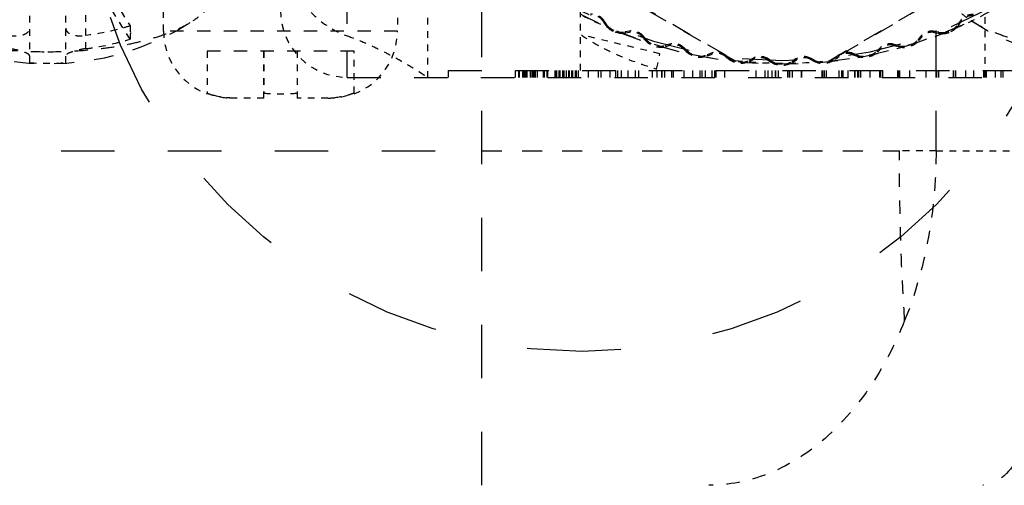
# Model space of a CAD drawing. Header units: millimetres. Extents: x 14186 to 17588, y 1400 to 3805.
# Tile 26 of 256: x 16234.42 to 16249.16, y 2680.68 to 2687.64. Entities that reach past the tile are written whole.
import ezdxf

# ---------------------------------------------------------------- set-up
doc = ezdxf.new("R2010")
doc.units = ezdxf.units.MM
doc.linetypes.add('HIDDEN', pattern=[0.2, 0.1, -0.1])
doc.layers.add('DEFAULT_2', color=8, linetype='HIDDEN')
doc.layers.add('dim', color=82, linetype='Continuous', lineweight=9)
doc.styles.get("Standard").update_dxf_attribs({"font": 'arial.ttf'})
doc.dimstyles.new('ISO-25', dxfattribs={"dimtxt": 2.5, "dimasz": 2.5, "dimexe": 1.25, "dimexo": 0.625, "dimtad": 1, "dimtxsty": 'Standard', "dimcen": 2.5, "dimadec": 0, "dimazin": 0, "dimtfac": 1, "dimtmove": 0, "dimatfit": 3, "dimfxl": 1, "dimarcsym": 0})

# ---------------------------------------------------------------- blocks, each defined once
blk = doc.blocks.new('*D28')
at = {"layer": 'Defpoints', "color": 0, "transparency": 16777216}
for p in [(17217.995, 2998.669), (16133.681, 2441.691)]:
    blk.add_point(p, dxfattribs=at)
at = {"layer": 'dim', "color": 0, "linetype": 'Continuous', "lineweight": -2, "transparency": 16777216}
for p, q in [((17380.14, 3081.958), (17239.343, 3009.635)), ((16133.681, 2441.691), (17217.995, 2998.669)), ((16112.333, 2430.725), (16090.984, 2419.759))]:
    blk.add_line(p, q, dxfattribs=at)
at = {"layer": 'dim', "color": 0, "transparency": 16777216}
for points in [[(17237.515, 3013.193), (17241.17, 3006.077), (17217.995, 2998.669)], [(16110.505, 2434.283), (16114.16, 2427.167), (16133.681, 2441.691)]]:
    blk.add_solid(points, dxfattribs=at)
at = {"layer": 'dim', "color": 0, "transparency": 16777216, "insert": (17310.293, 3070.985), "char_height": 30, "attachment_point": 5, "rotation": 27.1882}
blk.add_mtext('∅1219', dxfattribs=at)

msp = doc.modelspace()

# ---------------------------------------------------------------- linework, layer by layer
for centre, radius in [((16675.838, 2720.18), 609.5), ((16675.838, 2720.18), 550), ((16400.838, 2720.18), 275)]:
    msp.add_circle(centre, radius)
at = {"layer": 'DEFAULT_2', "color": 8, "linetype": 'HIDDEN', "ltscale": 8}
for p, q in [((16241.338, 2680.68), (16241.338, 2702.381)), ((16215.838, 2685.68), (16241.338, 2685.68))]:
    msp.add_line(p, q, dxfattribs=at)
at = {"layer": 'DEFAULT_2', "color": 8, "linetype": 'HIDDEN', "ltscale": 6}
msp.add_line((16248.136, 2685.68), (16248.136, 2702.381), dxfattribs=at)
at = {"layer": 'DEFAULT_2', "color": 8, "linetype": 'HIDDEN', "ltscale": 4}
msp.add_line((16239.323, 2686.78), (16239.323, 2694.76), dxfattribs=at)
at = {"layer": 'DEFAULT_2', "color": 8, "linetype": 'HIDDEN', "ltscale": 3}
for p, q in [((16245.135, 2687.022), (16240.553, 2689.667)), ((16240.558, 2689.673), (16245.137, 2687.029)), ((16246.538, 2687.029), (16251.117, 2689.673)), ((16251.123, 2689.667), (16246.54, 2687.022)), ((16241.338, 2685.68), (16247.588, 2685.68))]:
    msp.add_line(p, q, dxfattribs=at)
at = {"layer": 'DEFAULT_2', "color": 8, "linetype": 'HIDDEN'}
for p, q in [((16234.568, 2686.999), (16234.568, 2688.726)), ((16235.108, 2686.999), (16235.108, 2688.726)), ((16235.408, 2687.208), (16235.408, 2688.616)), ((16248.136, 2685.68), (16250.186, 2685.68))]:
    msp.add_line(p, q, dxfattribs=at)
at = {"layer": 'DEFAULT_2', "color": 8, "linetype": 'HIDDEN', "ltscale": 0.9}
for p, q in [((16235.408, 2688.616), (16236.07, 2687.549)), ((16236.07, 2687.351), (16235.408, 2688.419)), ((16240.523, 2688.07), (16240.523, 2686.78)), ((16244.003, 2687.134), (16242.826, 2687.414))]:
    msp.add_line(p, q, dxfattribs=at)
at = {"layer": 'DEFAULT_2', "color": 8, "linetype": 'HIDDEN', "ltscale": 0.3}
for p, q in [((16236.573, 2687.47), (16236.573, 2687.87)), ((16240.073, 2687.87), (16240.073, 2687.47)), ((16238.073, 2686.47), (16237.616, 2686.47)), ((16239.03, 2686.47), (16238.573, 2686.47))]:
    msp.add_line(p, q, dxfattribs=at)
at = {"layer": 'DEFAULT_2', "color": 8, "linetype": 'HIDDEN', "ltscale": 0.7}
for p, q in [((16242.807, 2687.78), (16242.807, 2686.78)), ((16248.869, 2686.78), (16248.869, 2687.78))]:
    msp.add_line(p, q, dxfattribs=at)
at = {"layer": 'DEFAULT_2', "color": 8, "linetype": 'HIDDEN', "ltscale": 0.01}
for p, q in [((16243.146, 2687.623), (16243.16, 2687.633)), ((16243.197, 2687.579), (16243.183, 2687.57)), ((16248.477, 2687.563), (16248.464, 2687.573)), ((16248.501, 2687.626), (16248.514, 2687.617)), ((16243.485, 2687.444), (16243.482, 2687.461)), ((16243.546, 2687.472), (16243.549, 2687.456)), ((16243.738, 2687.388), (16243.751, 2687.399)), ((16247.909, 2687.394), (16247.922, 2687.383)), ((16248.111, 2687.45), (16248.114, 2687.467)), ((16248.178, 2687.455), (16248.175, 2687.439)), ((16243.793, 2687.349), (16243.78, 2687.338)), ((16244.093, 2687.243), (16244.088, 2687.259)), ((16244.151, 2687.277), (16244.156, 2687.261)), ((16247.504, 2687.257), (16247.509, 2687.273)), ((16247.572, 2687.255), (16247.567, 2687.239)), ((16247.88, 2687.333), (16247.867, 2687.344)), ((16244.35, 2687.212), (16244.362, 2687.224)), ((16244.409, 2687.179), (16244.397, 2687.166)), ((16244.718, 2687.102), (16244.711, 2687.118)), ((16244.772, 2687.142), (16244.778, 2687.126)), ((16244.977, 2687.096), (16244.987, 2687.11)), ((16246.672, 2687.108), (16246.683, 2687.094)), ((16246.882, 2687.124), (16246.888, 2687.139)), ((16246.948, 2687.115), (16246.942, 2687.1)), ((16247.263, 2687.163), (16247.251, 2687.175)), ((16247.298, 2687.22), (16247.309, 2687.208)), ((16245.038, 2687.069), (16245.028, 2687.056)), ((16245.353, 2687.023), (16245.345, 2687.038)), ((16245.403, 2687.068), (16245.411, 2687.053)), ((16245.612, 2687.043), (16245.621, 2687.057)), ((16245.675, 2687.022), (16245.666, 2687.008)), ((16245.993, 2687.007), (16245.984, 2687.021)), ((16246.039, 2687.057), (16246.048, 2687.042)), ((16246.249, 2687.052), (16246.256, 2687.067)), ((16246.314, 2687.037), (16246.306, 2687.022)), ((16246.632, 2687.054), (16246.621, 2687.067))]:
    msp.add_line(p, q, dxfattribs=at)
at = {"layer": 'DEFAULT_2', "color": 8, "linetype": 'HIDDEN', "ltscale": 0.05}
for p, q in [((16243.146, 2687.623), (16243.183, 2687.57)), ((16243.197, 2687.579), (16243.16, 2687.633)), ((16248.501, 2687.626), (16248.464, 2687.573)), ((16248.477, 2687.563), (16248.514, 2687.617)), ((16243.546, 2687.472), (16243.482, 2687.461)), ((16243.485, 2687.444), (16243.549, 2687.456)), ((16243.738, 2687.388), (16243.78, 2687.338)), ((16243.793, 2687.349), (16243.751, 2687.399)), ((16247.909, 2687.394), (16247.867, 2687.344)), ((16247.88, 2687.333), (16247.922, 2687.383)), ((16248.111, 2687.45), (16248.175, 2687.439)), ((16248.178, 2687.455), (16248.114, 2687.467)), ((16244.151, 2687.277), (16244.088, 2687.259)), ((16244.093, 2687.243), (16244.156, 2687.261)), ((16247.504, 2687.257), (16247.567, 2687.239)), ((16247.572, 2687.255), (16247.509, 2687.273)), ((16244.35, 2687.212), (16244.397, 2687.166)), ((16244.409, 2687.179), (16244.362, 2687.224)), ((16244.772, 2687.142), (16244.711, 2687.118)), ((16244.718, 2687.102), (16244.778, 2687.126)), ((16244.977, 2687.096), (16245.028, 2687.056)), ((16245.038, 2687.069), (16244.987, 2687.11)), ((16246.672, 2687.108), (16246.621, 2687.067)), ((16246.632, 2687.054), (16246.683, 2687.094)), ((16246.882, 2687.124), (16246.942, 2687.1)), ((16246.948, 2687.115), (16246.888, 2687.139)), ((16247.298, 2687.22), (16247.251, 2687.175)), ((16247.263, 2687.163), (16247.309, 2687.208)), ((16245.403, 2687.068), (16245.345, 2687.038)), ((16245.353, 2687.023), (16245.411, 2687.053)), ((16245.612, 2687.043), (16245.666, 2687.008)), ((16245.675, 2687.022), (16245.621, 2687.057)), ((16246.039, 2687.057), (16245.984, 2687.021)), ((16245.993, 2687.007), (16246.048, 2687.042)), ((16246.249, 2687.052), (16246.306, 2687.022)), ((16246.314, 2687.037), (16246.256, 2687.067))]:
    msp.add_line(p, q, dxfattribs=at)
at = {"layer": 'DEFAULT_2', "color": 8, "linetype": 'HIDDEN', "ltscale": 2}
for p, q in [((16240.073, 2687.47), (16236.573, 2687.47)), ((16239.423, 2687.17), (16237.223, 2687.17))]:
    msp.add_line(p, q, dxfattribs=at)
at = {"layer": 'DEFAULT_2', "color": 8, "linetype": 'HIDDEN', "ltscale": 0.4}
for p, q in [((16237.223, 2687.17), (16237.223, 2686.544)), ((16238.073, 2687.17), (16238.073, 2686.544)), ((16239.423, 2686.544), (16239.423, 2687.17)), ((16248.136, 2685.68), (16247.588, 2685.68))]:
    msp.add_line(p, q, dxfattribs=at)
at = {"layer": 'DEFAULT_2', "color": 8, "linetype": 'HIDDEN', "ltscale": 0.5}
for p, q in [((16238.073, 2686.47), (16238.073, 2687.17)), ((16238.573, 2687.17), (16238.573, 2686.47))]:
    msp.add_line(p, q, dxfattribs=at)
at = {"layer": 'DEFAULT_2', "color": 8, "linetype": 'HIDDEN', "ltscale": 0.2}
msp.add_line((16243.953, 2686.904), (16244.003, 2687.134), dxfattribs=at)
at = {"layer": 'DEFAULT_2', "color": 8, "linetype": 'HIDDEN', "ltscale": 0.006}
for p, q in [((16245.137, 2687.029), (16245.135, 2687.022)), ((16246.54, 2687.022), (16246.538, 2687.029))]:
    msp.add_line(p, q, dxfattribs=at)
at = {"layer": 'DEFAULT_2', "color": 8, "linetype": 'HIDDEN', "ltscale": 0.07}
for p, q in [((16240.838, 2686.78), (16240.838, 2686.88)), ((16241.838, 2686.78), (16241.838, 2686.88)), ((16241.89, 2686.78), (16241.89, 2686.88)), ((16241.898, 2686.78), (16241.898, 2686.88)), ((16241.9, 2686.78), (16241.9, 2686.88)), ((16241.949, 2686.78), (16241.949, 2686.88)), ((16241.953, 2686.88), (16241.953, 2686.78)), ((16241.975, 2686.78), (16241.975, 2686.88)), ((16241.997, 2686.78), (16241.997, 2686.88)), ((16242.014, 2686.78), (16242.014, 2686.88)), ((16242.064, 2686.78), (16242.064, 2686.88)), ((16242.088, 2686.78), (16242.088, 2686.88)), ((16242.112, 2686.78), (16242.112, 2686.88)), ((16242.125, 2686.78), (16242.125, 2686.88)), ((16242.14, 2686.78), (16242.14, 2686.88)), ((16242.17, 2686.78), (16242.17, 2686.88)), ((16242.262, 2686.78), (16242.262, 2686.88)), ((16242.264, 2686.78), (16242.264, 2686.88)), ((16242.277, 2686.78), (16242.277, 2686.88)), ((16242.313, 2686.78), (16242.313, 2686.88)), ((16242.324, 2686.78), (16242.324, 2686.88)), ((16242.325, 2686.78), (16242.325, 2686.88)), ((16242.435, 2686.78), (16242.435, 2686.88)), ((16242.44, 2686.78), (16242.44, 2686.88)), ((16242.457, 2686.78), (16242.457, 2686.88)), ((16242.496, 2686.78), (16242.496, 2686.88)), ((16242.508, 2686.78), (16242.508, 2686.88)), ((16242.547, 2686.78), (16242.547, 2686.88)), ((16242.563, 2686.78), (16242.563, 2686.88)), ((16242.567, 2686.78), (16242.567, 2686.88)), ((16242.603, 2686.78), (16242.603, 2686.88)), ((16242.639, 2686.78), (16242.639, 2686.88)), ((16242.641, 2686.88), (16242.641, 2686.78)), ((16242.649, 2686.78), (16242.649, 2686.88)), ((16242.683, 2686.78), (16242.683, 2686.88)), ((16242.694, 2686.88), (16242.694, 2686.78)), ((16242.736, 2686.88), (16242.736, 2686.78)), ((16242.753, 2686.78), (16242.753, 2686.88)), ((16242.782, 2686.78), (16242.782, 2686.88)), ((16242.933, 2686.78), (16242.933, 2686.88)), ((16243.082, 2686.78), (16243.082, 2686.88)), ((16243.117, 2686.88), (16243.117, 2686.78)), ((16243.257, 2686.78), (16243.257, 2686.88)), ((16243.338, 2686.88), (16243.338, 2686.78)), ((16243.374, 2686.78), (16243.374, 2686.88)), ((16243.425, 2686.78), (16243.425, 2686.88)), ((16243.522, 2686.88), (16243.522, 2686.78)), ((16243.637, 2686.78), (16243.637, 2686.88)), ((16243.685, 2686.78), (16243.685, 2686.88)), ((16243.889, 2686.78), (16243.889, 2686.88)), ((16243.963, 2686.78), (16243.963, 2686.88)), ((16244.033, 2686.78), (16244.033, 2686.88)), ((16244.034, 2686.78), (16244.034, 2686.88)), ((16244.072, 2686.88), (16244.072, 2686.78)), ((16244.176, 2686.88), (16244.176, 2686.78)), ((16244.207, 2686.78), (16244.207, 2686.88)), ((16244.359, 2686.88), (16244.359, 2686.78)), ((16244.496, 2686.78), (16244.496, 2686.88)), ((16244.605, 2686.78), (16244.605, 2686.88)), ((16244.636, 2686.78), (16244.636, 2686.88)), ((16244.68, 2686.88), (16244.68, 2686.78)), ((16244.783, 2686.78), (16244.783, 2686.88)), ((16244.822, 2686.78), (16244.822, 2686.88)), ((16244.839, 2686.88), (16244.839, 2686.78)), ((16244.967, 2686.88), (16244.967, 2686.78)), ((16245.441, 2686.78), (16245.441, 2686.88)), ((16245.576, 2686.78), (16245.576, 2686.88)), ((16245.625, 2686.78), (16245.625, 2686.88)), ((16245.683, 2686.78), (16245.683, 2686.88)), ((16245.728, 2686.88), (16245.728, 2686.78)), ((16245.738, 2686.78), (16245.738, 2686.88)), ((16245.776, 2686.78), (16245.776, 2686.88)), ((16245.912, 2686.88), (16245.912, 2686.78)), ((16245.942, 2686.78), (16245.942, 2686.88)), ((16245.946, 2686.78), (16245.946, 2686.88)), ((16245.987, 2686.78), (16245.987, 2686.88)), ((16246.121, 2686.78), (16246.121, 2686.88)), ((16246.126, 2686.78), (16246.126, 2686.88)), ((16246.433, 2686.78), (16246.433, 2686.88)), ((16246.441, 2686.78), (16246.441, 2686.88)), ((16246.466, 2686.78), (16246.466, 2686.88)), ((16246.494, 2686.78), (16246.494, 2686.88)), ((16246.688, 2686.78), (16246.688, 2686.88)), ((16246.727, 2686.78), (16246.727, 2686.88)), ((16246.741, 2686.78), (16246.741, 2686.88)), ((16246.744, 2686.78), (16246.744, 2686.88)), ((16246.818, 2686.78), (16246.818, 2686.88)), ((16246.914, 2686.88), (16246.914, 2686.78)), ((16246.925, 2686.78), (16246.925, 2686.88)), ((16246.959, 2686.88), (16246.959, 2686.78)), ((16246.962, 2686.88), (16246.962, 2686.78)), ((16246.977, 2686.88), (16246.977, 2686.78)), ((16247.008, 2686.78), (16247.008, 2686.88)), ((16247.152, 2686.78), (16247.152, 2686.88)), ((16247.296, 2686.78), (16247.296, 2686.88)), ((16247.308, 2686.78), (16247.308, 2686.88)), ((16247.336, 2686.88), (16247.336, 2686.78)), ((16247.557, 2686.88), (16247.557, 2686.78)), ((16247.586, 2686.78), (16247.586, 2686.88)), ((16247.593, 2686.78), (16247.593, 2686.88)), ((16247.74, 2686.88), (16247.74, 2686.78)), ((16247.989, 2686.78), (16247.989, 2686.88)), ((16248.14, 2686.78), (16248.14, 2686.88)), ((16248.147, 2686.78), (16248.147, 2686.88)), ((16248.173, 2686.88), (16248.173, 2686.78)), ((16248.394, 2686.88), (16248.394, 2686.78)), ((16248.428, 2686.78), (16248.428, 2686.88)), ((16248.433, 2686.78), (16248.433, 2686.88)), ((16248.578, 2686.88), (16248.578, 2686.78)), ((16248.701, 2686.78), (16248.701, 2686.88)), ((16248.849, 2686.78), (16248.849, 2686.88)), ((16248.884, 2686.88), (16248.884, 2686.78)), ((16249.024, 2686.78), (16249.024, 2686.88)), ((16249.106, 2686.88), (16249.106, 2686.78)), ((16249.141, 2686.78), (16249.141, 2686.88))]:
    msp.add_line(p, q, dxfattribs=at)
at = {"layer": 'DEFAULT_2', "color": 8, "linetype": 'HIDDEN', "ltscale": 5}
for p, q in [((16240.838, 2686.88), (16250.838, 2686.88)), ((16239.323, 2686.78), (16252.353, 2686.78))]:
    msp.add_line(p, q, dxfattribs=at)
at = {"layer": 'DEFAULT_2', "color": 8, "linetype": 'HIDDEN'}
msp.add_line((16240.523, 2686.78), (16240.523, 2686.78), dxfattribs=at).dxf.unprotected_set("ltscale", 0)
at = {"layer": 'DEFAULT_2', "color": 8, "linetype": 'HIDDEN', "ltscale": 0.008}
for p, q in [((16237.223, 2686.544), (16237.223, 2686.533)), ((16239.423, 2686.544), (16239.423, 2686.533))]:
    msp.add_line(p, q, dxfattribs=at)
at = {"layer": 'DEFAULT_2', "color": 8, "linetype": 'HIDDEN', "ltscale": 14}
msp.add_circle((16242.838, 2690.18), 7.5, dxfattribs=at)
at = {"layer": 'DEFAULT_2', "color": 8, "linetype": 'HIDDEN', "ltscale": 8}
msp.add_arc((16245.838, 2693.53), 6.5, 180, 360, dxfattribs=at)
at = {"layer": 'DEFAULT_2', "color": 8, "linetype": 'HIDDEN', "ltscale": 3}
for centre, radius, start, end in [((16245.838, 2693.53), 6.546, 216.1617, 263.8382), ((16245.838, 2693.53), 6.546, 276.1617, 323.8382), ((16234.838, 2690.983), 4, 237.005, 302.9954), ((16250.838, 2690.983), 4, 237.0046, 302.995), ((16245.838, 2693.53), 6.55, 248.4126, 291.4476)]:
    msp.add_arc(centre, radius, start, end, dxfattribs=at)
at = {"layer": 'DEFAULT_2', "color": 8, "linetype": 'HIDDEN'}
for centre, radius, start, end in [((16239.323, 2687.78), 1, 180, 270), ((16245.838, 2693.53), 6.538, 263.8513, 276.1487)]:
    msp.add_arc(centre, radius, start, end, dxfattribs=at)
at = {"layer": 'DEFAULT_2', "color": 8, "linetype": 'HIDDEN', "ltscale": 0.3}
for start, end in [(242.7818, 246.4524), (293.4068, 297.0774)]:
    msp.add_arc((16245.838, 2693.53), 6.55, start, end, dxfattribs=at)
at = {"layer": 'DEFAULT_2', "color": 8, "linetype": 'HIDDEN', "ltscale": 0.2}
for centre, radius, start, end in [((16242.981, 2687.509), 0.218, 34.6171, 94.6167), ((16248.68, 2687.502), 0.218, 85.2422, 145.2421), ((16243.432, 2687.741), 0.285, 214.6171, 280.2421), ((16248.23, 2687.735), 0.285, 259.6171, 325.2421), ((16245.838, 2693.53), 6.55, 246.4524, 248.4068), ((16243.585, 2687.258), 0.218, 40.2421, 100.2421), ((16248.075, 2687.253), 0.218, 79.6171, 139.6171), ((16245.838, 2693.53), 6.55, 291.4524, 293.4068), ((16244.011, 2687.533), 0.302, 220.2421, 285.8671), ((16244.011, 2687.533), 0.285, 220.2421, 285.8671), ((16244.211, 2687.067), 0.218, 45.8671, 105.8671), ((16247.449, 2687.064), 0.218, 73.9921, 133.9921), ((16247.65, 2687.529), 0.301, 253.9921, 319.6171), ((16247.65, 2687.529), 0.285, 253.9921, 319.6171), ((16244.607, 2687.383), 0.301, 225.8671, 291.4921), ((16244.607, 2687.383), 0.285, 225.8671, 291.3912), ((16244.852, 2686.939), 0.218, 51.4921, 111.4921), ((16245.503, 2686.874), 0.218, 57.1171, 117.1171), ((16246.157, 2686.873), 0.218, 62.7421, 122.7421), ((16246.807, 2686.937), 0.218, 68.3671, 128.3671), ((16247.053, 2687.38), 0.301, 248.3671, 313.9921), ((16247.053, 2687.38), 0.285, 248.3671, 313.9921), ((16245.216, 2687.292), 0.301, 231.4485, 297.1171), ((16245.216, 2687.292), 0.285, 231.4922, 297.1171), ((16245.83, 2687.261), 0.301, 237.1171, 302.7421), ((16245.83, 2687.261), 0.285, 237.1171, 302.7421), ((16246.445, 2687.29), 0.301, 242.7421, 308.3671), ((16246.445, 2687.29), 0.285, 242.7421, 308.3671)]:
    msp.add_arc(centre, radius, start, end, dxfattribs=at)
at = {"layer": 'DEFAULT_2', "color": 8, "linetype": 'HIDDEN', "ltscale": 0.1}
for centre, start, end in [((16242.981, 2687.509), 34.6171, 94.6167), ((16248.68, 2687.502), 85.2426, 145.2421), ((16243.585, 2687.258), 40.2421, 100.2421), ((16248.075, 2687.253), 79.6171, 139.6171), ((16244.211, 2687.067), 45.8671, 105.8671), ((16247.449, 2687.064), 73.9921, 133.9921), ((16244.852, 2686.939), 51.4921, 111.4921), ((16246.807, 2686.937), 68.3671, 128.3671), ((16245.503, 2686.874), 57.1171, 117.1171), ((16246.157, 2686.873), 62.7421, 122.7421)]:
    msp.add_arc(centre, 0.201, start, end, dxfattribs=at)
at = {"layer": 'DEFAULT_2', "color": 8, "linetype": 'HIDDEN', "ltscale": 0.04}
for centre, start, end in [((16243.432, 2687.741), 214.6171, 225.6827), ((16248.23, 2687.735), 314.1765, 325.2421)]:
    msp.add_arc(centre, 0.301, start, end, dxfattribs=at)
at = {"layer": 'DEFAULT_2', "color": 8, "linetype": 'HIDDEN', "ltscale": 0.9}
for centre, start, end in [((16237.573, 2687.47), 180, 249.5131), ((16239.073, 2687.47), 290.487, 0)]:
    msp.add_arc(centre, 1, start, end, dxfattribs=at)
at = {"layer": 'DEFAULT_2', "color": 8, "linetype": 'HIDDEN', "ltscale": 0.4}
msp.add_arc((16234.838, 2690.951), 3.961, 266.0916, 273.9084, dxfattribs=at)
for points, knots in [([(16237.016, 2687.628), (16237.065, 2687.66), (16237.152, 2687.725), (16237.257, 2687.836), (16237.313, 2687.937), (16237.334, 2688.017), (16237.338, 2688.057), (16237.338, 2688.077)], [0, 0, 0, 0, 0.30399, 0.565553, 0.792508, 0.897624, 1, 1, 1, 1]), ([(16248.338, 2688.077), (16248.338, 2688.057), (16248.341, 2688.017), (16248.363, 2687.937), (16248.419, 2687.836), (16248.523, 2687.725), (16248.611, 2687.66), (16248.659, 2687.628)], [0, 0, 0, 0, 0.102376, 0.207486, 0.434433, 0.696, 1, 1, 1, 1])]:
    msp.add_open_spline(points, degree=3, knots=knots, dxfattribs=at)
at = {"layer": 'DEFAULT_2', "color": 8, "linetype": 'HIDDEN', "ltscale": 0.7}
msp.add_open_spline([(16238.547, 2688.07), (16238.59, 2687.991), (16238.689, 2687.841), (16238.933, 2687.591), (16239.163, 2687.457), (16239.323, 2687.4)], degree=3, knots=[0, 0, 0, 0, 0.257448, 0.51266, 1, 1, 1, 1], dxfattribs=at)
at = {"layer": 'DEFAULT_2', "color": 8, "linetype": 'HIDDEN', "ltscale": 2}
for points, knots in [([(16232.659, 2687.628), (16232.717, 2687.59), (16232.847, 2687.519), (16233.063, 2687.429), (16233.309, 2687.35), (16233.582, 2687.283), (16233.876, 2687.23), (16234.296, 2687.178), (16234.62, 2687.163), (16234.838, 2687.163)], [0, 0, 0, 0, 0.091972, 0.195992, 0.311216, 0.436345, 0.569749, 0.709557, 1, 1, 1, 1]), ([(16234.838, 2687.163), (16235.056, 2687.163), (16235.379, 2687.178), (16235.799, 2687.23), (16236.094, 2687.283), (16236.366, 2687.35), (16236.613, 2687.429), (16236.829, 2687.519), (16236.958, 2687.59), (16237.016, 2687.628)], [0, 0, 0, 0, 0.290459, 0.430267, 0.563669, 0.688795, 0.804015, 0.908031, 1, 1, 1, 1]), ([(16248.659, 2687.628), (16248.717, 2687.59), (16248.847, 2687.519), (16249.063, 2687.429), (16249.309, 2687.35), (16249.582, 2687.283), (16249.876, 2687.23), (16250.296, 2687.178), (16250.62, 2687.163), (16250.838, 2687.163)], [0, 0, 0, 0, 0.091971, 0.19599, 0.311214, 0.436343, 0.569747, 0.709555, 1, 1, 1, 1]), ([(16247.666, 2683.142), (16247.658, 2683.329), (16247.631, 2683.722), (16247.605, 2684.338), (16247.594, 2684.998), (16247.584, 2685.451), (16247.588, 2685.681)], [0, 0, 0, 0, 0.220869, 0.46513, 0.728028, 1, 1, 1, 1]), ([(16248.136, 2685.68), (16248.136, 2685.459), (16248.098, 2684.596), (16247.905, 2683.738), (16247.666, 2683.142)], [0, 0, 0, 0, 0.256445, 1, 1, 1, 1]), ([(16247.666, 2683.142), (16247.523, 2682.784), (16247.182, 2682.126), (16246.482, 2681.323), (16245.652, 2680.803), (16245.033, 2680.68), (16244.737, 2680.68)], [0, 0, 0, 0, 0.285593, 0.54526, 0.780341, 1, 1, 1, 1])]:
    msp.add_open_spline(points, degree=3, knots=knots, dxfattribs=at)
at = {"layer": 'DEFAULT_2', "color": 8, "linetype": 'HIDDEN', "ltscale": 0.5}
for points, knots in [([(16236.07, 2687.549), (16236.016, 2687.532), (16235.798, 2687.471), (16235.576, 2687.428), (16235.408, 2687.405)], [0, 0, 0, 0, 0.249594, 1, 1, 1, 1]), ([(16235.408, 2687.208), (16235.464, 2687.215), (16235.687, 2687.25), (16235.908, 2687.302), (16236.07, 2687.351)], [0, 0, 0, 0, 0.250543, 1, 1, 1, 1])]:
    msp.add_open_spline(points, degree=3, knots=knots, dxfattribs=at)
at = {"layer": 'DEFAULT_2', "color": 8, "linetype": 'HIDDEN', "ltscale": 0.08}
msp.add_open_spline([(16236.07, 2687.549), (16236.071, 2687.539), (16236.073, 2687.504), (16236.075, 2687.468), (16236.075, 2687.442)], degree=3, knots=[0, 0, 0, 0, 0.263424, 1, 1, 1, 1], dxfattribs=at)
at = {"layer": 'DEFAULT_2', "color": 8, "linetype": 'HIDDEN', "ltscale": 0.3}
for points, knots in [([(16234.268, 2687.405), (16234.306, 2687.4), (16234.362, 2687.398), (16234.433, 2687.407), (16234.478, 2687.419), (16234.516, 2687.436), (16234.545, 2687.458), (16234.564, 2687.485), (16234.568, 2687.505), (16234.568, 2687.515)], [0, 0, 0, 0, 0.326283, 0.475581, 0.610381, 0.728362, 0.829592, 0.917662, 1, 1, 1, 1]), ([(16235.108, 2687.515), (16235.108, 2687.505), (16235.112, 2687.485), (16235.13, 2687.458), (16235.159, 2687.436), (16235.197, 2687.419), (16235.243, 2687.407), (16235.314, 2687.398), (16235.37, 2687.4), (16235.408, 2687.405)], [0, 0, 0, 0, 0.082339, 0.170409, 0.27164, 0.389622, 0.524422, 0.67372, 1, 1, 1, 1]), ([(16237.616, 2686.47), (16237.582, 2686.47), (16237.448, 2686.476), (16237.316, 2686.507), (16237.223, 2686.544)], [0, 0, 0, 0, 0.250565, 1, 1, 1, 1]), ([(16237.223, 2686.544), (16237.254, 2686.532), (16237.38, 2686.488), (16237.515, 2686.47), (16237.616, 2686.47)], [0, 0, 0, 0, 0.250534, 1, 1, 1, 1]), ([(16239.03, 2686.47), (16239.063, 2686.47), (16239.197, 2686.476), (16239.33, 2686.507), (16239.423, 2686.544)], [0, 0, 0, 0, 0.250565, 1, 1, 1, 1]), ([(16239.423, 2686.544), (16239.392, 2686.532), (16239.265, 2686.488), (16239.13, 2686.47), (16239.03, 2686.47)], [0, 0, 0, 0, 0.250534, 1, 1, 1, 1])]:
    msp.add_open_spline(points, degree=3, knots=knots, dxfattribs=at)
at = {"layer": 'DEFAULT_2', "color": 8, "linetype": 'HIDDEN', "ltscale": 0.06}
msp.add_open_spline([(16236.075, 2687.442), (16236.075, 2687.434), (16236.074, 2687.404), (16236.072, 2687.373), (16236.07, 2687.351)], degree=3, knots=[0, 0, 0, 0, 0.265254, 1, 1, 1, 1], dxfattribs=at)
at = {"layer": 'DEFAULT_2', "color": 8, "linetype": 'HIDDEN'}
msp.add_open_spline([(16239.323, 2687.4), (16239.409, 2687.37), (16239.572, 2687.306), (16239.802, 2687.2), (16239.975, 2687.11), (16240.101, 2687.041), (16240.184, 2686.993), (16240.26, 2686.949), (16240.326, 2686.908), (16240.384, 2686.873), (16240.432, 2686.842), (16240.465, 2686.82), (16240.487, 2686.806), (16240.5, 2686.797), (16240.509, 2686.791), (16240.517, 2686.786), (16240.52, 2686.782), (16240.523, 2686.781), (16240.523, 2686.78)], degree=3, knots=[0, 0, 0, 0, 0.202023, 0.389313, 0.55867, 0.635595, 0.706671, 0.771356, 0.829092, 0.879306, 0.921434, 0.954979, 0.968382, 0.97946, 0.988178, 0.994515, 0.998455, 1, 1, 1, 1], dxfattribs=at)
at = {"layer": 'DEFAULT_2', "color": 8, "linetype": 'HIDDEN', "ltscale": 0.9}
msp.add_open_spline([(16242.826, 2687.414), (16242.91, 2687.355), (16243.087, 2687.249), (16243.46, 2687.068), (16243.754, 2686.965), (16243.953, 2686.904)], degree=3, knots=[0, 0, 0, 0, 0.248048, 0.498182, 1, 1, 1, 1], dxfattribs=at)
at = {"layer": 'DEFAULT_2', "color": 8, "linetype": 'HIDDEN', "ltscale": 0.2}
for points, knots in [([(16243.221, 2687.525), (16243.248, 2687.499), (16243.313, 2687.456), (16243.389, 2687.44), (16243.427, 2687.44)], [0, 0, 0, 0, 0.499997, 1, 1, 1, 1]), ([(16243.429, 2687.44), (16243.391, 2687.44), (16243.314, 2687.455), (16243.248, 2687.499), (16243.221, 2687.525)], [0, 0, 0, 0, 0.5, 1, 1, 1, 1]), ([(16248.44, 2687.519), (16248.412, 2687.492), (16248.347, 2687.449), (16248.27, 2687.434), (16248.232, 2687.434)], [0, 0, 0, 0, 0.5, 1, 1, 1, 1]), ([(16248.233, 2687.434), (16248.271, 2687.434), (16248.348, 2687.45), (16248.412, 2687.493), (16248.44, 2687.519)], [0, 0, 0, 0, 0.499997, 1, 1, 1, 1]), ([(16234.568, 2687.098), (16234.568, 2687.103), (16234.563, 2687.112), (16234.555, 2687.121), (16234.54, 2687.132), (16234.515, 2687.145), (16234.478, 2687.16), (16234.433, 2687.175), (16234.362, 2687.193), (16234.306, 2687.203), (16234.268, 2687.208)], [0, 0, 0, 0, 0.046701, 0.078285, 0.116513, 0.213535, 0.336853, 0.482779, 0.646047, 1, 1, 1, 1]), ([(16235.408, 2687.208), (16235.369, 2687.203), (16235.313, 2687.193), (16235.243, 2687.175), (16235.198, 2687.16), (16235.161, 2687.145), (16235.135, 2687.132), (16235.121, 2687.121), (16235.112, 2687.112), (16235.108, 2687.103), (16235.108, 2687.098)], [0, 0, 0, 0, 0.353955, 0.517224, 0.66315, 0.786468, 0.883489, 0.921716, 0.953299, 1, 1, 1, 1])]:
    msp.add_open_spline(points, degree=3, knots=knots, dxfattribs=at)
at = {"layer": 'DEFAULT_2', "color": 8, "linetype": 'HIDDEN', "ltscale": 0.04}
for points in [[(16243.428, 2687.439), (16243.447, 2687.439), (16243.466, 2687.441), (16243.485, 2687.444)], [(16248.175, 2687.439), (16248.194, 2687.435), (16248.214, 2687.433), (16248.233, 2687.433)]]:
    msp.add_open_spline(points, degree=3, dxfattribs=at)
at = {"layer": 'DEFAULT_2', "color": 8, "linetype": 'HIDDEN', "ltscale": 0.4}
msp.add_open_spline([(16238.073, 2686.544), (16238.156, 2686.537), (16238.323, 2686.53), (16238.49, 2686.537), (16238.573, 2686.544)], degree=3, dxfattribs=at)
at = {"layer": 'DEFAULT_2', "color": 8, "linetype": 'HIDDEN', "ltscale": 3}
msp.add_open_spline([(16250.186, 2685.68), (16250.161, 2685.042), (16250.15, 2684.11), (16249.974, 2682.932), (16249.813, 2682.183), (16249.612, 2681.556), (16249.37, 2681.026), (16249.051, 2680.68), (16248.837, 2680.68)], degree=3, knots=[0, 0, 0, 0, 0.3562, 0.51856, 0.662827, 0.784487, 0.880705, 1, 1, 1, 1], dxfattribs=at)

# ---------------------------------------------------------------- dimensions: what is measured, and where the dimension line sits
at = {"layer": 'dim'}
dim = msp.add_diameter_dim_2p(p1=(16133.681, 2441.691), p2=(17217.995, 2998.669), dimstyle='ISO-25', override={"dimtxt": 30, "dimasz": 24, "dimexe": 5.997, "dimexo": 5.997, "dimgap": 5.997, "dimdsep": 46, "dimarcsym": 1}, dxfattribs=at)
dim.commit()
dim.dimension.update_dxf_attribs({"geometry": '*D28', "text_midpoint": (17310.293, 3070.985)})

doc.saveas('drawing.dxf')
